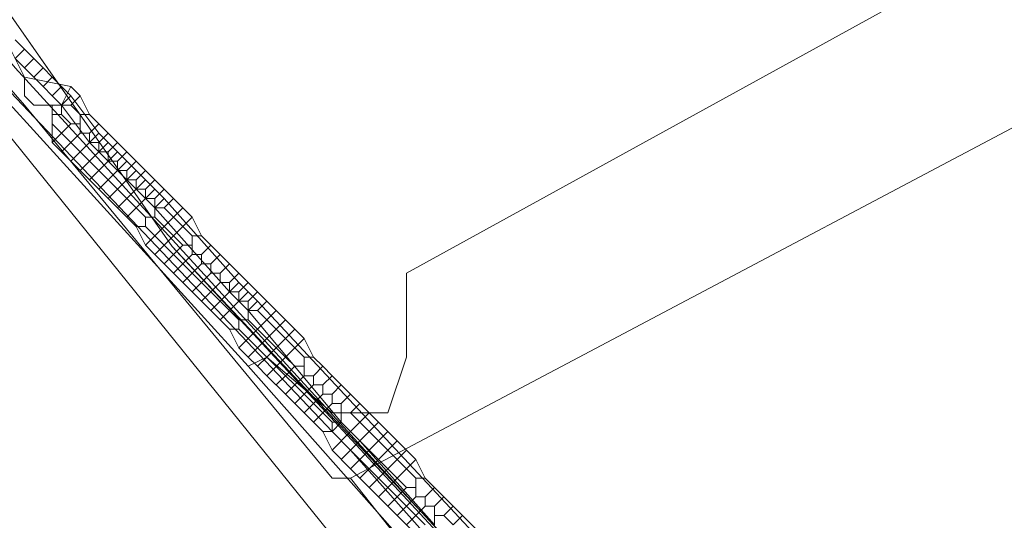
# Model space of a CAD drawing. Header units: metres. Extents: x 92810 to 93633, y 464687 to 465459.
# Tile 18 of 256: x 93089.29 to 93096.83, y 464799.71 to 464803.55. Entities that reach past the tile are written whole.
import ezdxf

# ---------------------------------------------------------------- set-up
doc = ezdxf.new("R2010")
doc.units = ezdxf.units.M
for name, color, linetype, lineweight, transparency in [('B-OI-KL-DATA_KPN-G', 90, 'SI_B_DATA_KPN', 18, 0.4), ('B-OI-KL-DATA_LIANDER-G', 90, 'SI_B_DATA_LIANDER', 18, 0.4), ('B-OI-KL-DATA_ZIGGO BV-G', 90, 'SI_B_DATA_ZIGGO', 18, 0.4), ('B-OI-KL-ET_LS_LIANDER-G', 190, 'SI_B_ET_LS_LIANDER', 18, 0.4), ('B-OI-KL-ET_MS_LIANDER-G', 130, 'SI_B_ET_MS_LIANDER', 18, 0.4), ('B-OI-KL-GAS_LD_LIANDER-G', 30, 'SI_B_GAS_LD_LIANDER', 18, 0.4), ('B-WE-KL-WATER-G', 170, 'KL-WATER-N', 18, 0.4), ('B-WE-KL-WATER_MANTELBUIS-G', 170, 'CONTINUOUS', 18, 0.4)]:
    doc.layers.add(name, color=color, linetype=linetype, lineweight=lineweight, transparency=transparency)
doc.styles.get("Standard").update_dxf_attribs({"font": 'isocp.shx'})
doc.linetypes.add('KL-WATER-N', pattern='A,7,-0.5,[168,NLCS.SHX,S=0.75,R=0,X=0.75,Y=0],-2', length=9.5)
doc.linetypes.add('SI_B_DATA_KPN', pattern='A,5,-2,["KPN",Standard,S=1.5,R=0,X=-0.51,Y=-0.75],-8', length=15)
doc.linetypes.add('SI_B_DATA_LIANDER', pattern='A,5,-2,["LI-DATA",Standard,S=1.5,R=0,X=-0.51,Y=-0.75],-11', length=18)
doc.linetypes.add('SI_B_DATA_ZIGGO', pattern='A,5,-2,["ZIGGO",Standard,S=1.5,R=0,X=-0.51,Y=-0.75],-9', length=16)
doc.linetypes.add('SI_B_ET_LS_LIANDER', pattern='A,5,-2,["LI-LS",Standard,S=1.5,R=0,X=-0.51,Y=-0.75],-10', length=17)
doc.linetypes.add('SI_B_ET_MS_LIANDER', pattern='A,5,-2,["LI-MS",Standard,S=1.5,R=0,X=-0.51,Y=-0.75],-10', length=17)
doc.linetypes.add('SI_B_GAS_LD_LIANDER', pattern='A,5,-2,["LI-G-LD",Standard,S=1.5,R=0,X=-0.51,Y=-0.75],-11', length=18)

msp = doc.modelspace()

# ---------------------------------------------------------------- linework, layer by layer
at = {"layer": 'B-OI-KL-DATA_KPN-G', "flags": 128}
for points in [[(93086.4643, 464806.5357), (93086.6071, 464806.5357), (93086.75, 464806.1786), (93086.8929, 464806.1786), (93088.8214, 464803.4643), (93089.3214, 464802.8929), (93091.6786, 464800.0357), (93091.8214, 464800.0357)], [(93091.8214, 464800.0357), (93099.1071, 464803.8929), (93099.5357, 464804.0357), (93099.6786, 464803.9643)], [(93091.8214, 464800.0357), (93096.1786, 464794.5357), (93096.3214, 464794.5357)]]:
    msp.add_lwpolyline(points, dxfattribs=at)
at = {"layer": 'B-OI-KL-DATA_LIANDER-G', "flags": 128}
msp.add_lwpolyline([(93062.9643, 464850.3929), (93063.1786, 464849.6071), (93063.3929, 464849.1786), (93072.6071, 464830.1071), (93078.3929, 464815.75), (93078.5357, 464815.5357), (93080.1786, 464814.3214), (93080.5357, 464813.9643), (93083.5357, 464811.3929), (93086.1071, 464807.6071), (93086.75, 464807.0357), (93086.8929, 464806.75), (93088.8929, 464803.6071), (93089.25, 464803.1786), (93093.1071, 464798.9643), (93094.3929, 464797.6786), (93097.1071, 464795.1071), (93097.5357, 464795.0357), (93097.6071, 464794.9643), (93107.8214, 464786.1786), (93107.8929, 464785.9643), (93108.25, 464785.8214), (93108.5357, 464785.5357), (93112.8929, 464781.8214), (93113.4643, 464781.25), (93116.9643, 464778.0357), (93117.25, 464778.0357), (93117.25, 464777.9643), (93117.4643, 464777.6071), (93122.9643, 464772.6071), (93122.9643, 464772.4643), (93128.9643, 464767.0357), (93131.6786, 464764.9643), (93131.9643, 464764.6786), (93131.9643, 464764.5357)], dxfattribs=at)
at = {"layer": 'B-OI-KL-DATA_ZIGGO BV-G', "flags": 128}
for points in [[(93093.892, 464798.107), (93090.453, 464801.811), (93080.943, 464815.415), (93077.804, 464821.485), (93066.641, 464846.632)], [(93086.261, 464807.808), (93090.453, 464801.811)], [(93094.904, 464797.074), (93090.453, 464801.811)]]:
    msp.add_lwpolyline(points, dxfattribs=at)
at = {"layer": 'B-OI-KL-ET_LS_LIANDER-G'}
for p, q in [((93089.25, 464803.3929), (93089.3214, 464803.3214)), ((93089.3214, 464803.3214), (93089.25, 464803.25)), ((93089.3214, 464803.3214), (93089.3929, 464803.25)), ((93089.25, 464803.25), (93089.3214, 464803.1786)), ((93089.3929, 464803.25), (93089.3214, 464803.1786)), ((93089.3929, 464803.25), (93089.4643, 464803.1786)), ((93089.0357, 464803.1786), (93091.6786, 464800.3929)), ((93089.3214, 464803.1786), (93089.3929, 464803.1071)), ((93089.4643, 464803.1786), (93089.3929, 464803.1071)), ((93089.4643, 464803.1786), (93089.5357, 464803.1071)), ((93089.3929, 464803.1071), (93089.4643, 464803.0357)), ((93089.5357, 464803.1071), (93089.4643, 464803.0357)), ((93089.5357, 464803.1071), (93089.6071, 464803.0357)), ((93089.4643, 464803.0357), (93089.5357, 464802.9643)), ((93089.6071, 464803.0357), (93089.5357, 464802.9643)), ((93089.5357, 464802.9643), (93089.6071, 464802.8929)), ((93089.6071, 464803.0357), (93089.6786, 464802.9643)), ((93089.6786, 464802.9643), (93089.6071, 464802.8929)), ((93089.6786, 464802.9643), (93089.8929, 464802.6786)), ((93089.6071, 464802.8929), (93089.8214, 464802.6071)), ((93089.8929, 464802.6786), (93089.8214, 464802.6071)), ((93089.8929, 464802.6786), (93089.9643, 464802.6071)), ((93089.8214, 464802.6071), (93089.8929, 464802.5357)), ((93089.9643, 464802.6071), (93089.8929, 464802.5357)), ((93089.9643, 464802.6071), (93090.0357, 464802.5357)), ((93089.8929, 464802.5357), (93089.9643, 464802.4643)), ((93090.0357, 464802.5357), (93089.9643, 464802.4643)), ((93090.0357, 464802.5357), (93090.1071, 464802.4643)), ((93089.9643, 464802.4643), (93090.0357, 464802.3929)), ((93090.1071, 464802.4643), (93090.0357, 464802.3929)), ((93090.1071, 464802.4643), (93090.1786, 464802.3929)), ((93090.0357, 464802.3929), (93090.1071, 464802.3214)), ((93090.1786, 464802.3929), (93090.1071, 464802.3214)), ((93090.1786, 464802.3929), (93090.3214, 464802.25)), ((93090.1071, 464802.3214), (93090.1786, 464802.25)), ((93090.25, 464802.3214), (93090.1786, 464802.25)), ((93090.1786, 464802.25), (93090.3214, 464802.1071)), ((93090.3214, 464802.25), (93090.25, 464802.1786)), ((93090.3214, 464802.25), (93090.3929, 464802.1786)), ((93090.3929, 464802.1786), (93090.3214, 464802.1071)), ((93090.3929, 464802.1786), (93090.9643, 464801.5357)), ((93090.3214, 464802.1071), (93090.8929, 464801.4643)), ((93090.9643, 464801.5357), (93090.8929, 464801.4643)), ((93090.9643, 464801.5357), (93091.0357, 464801.4643)), ((93090.8929, 464801.4643), (93090.9643, 464801.3929)), ((93091.0357, 464801.4643), (93090.9643, 464801.3929)), ((93091.0357, 464801.4643), (93091.1071, 464801.3929)), ((93090.9643, 464801.3929), (93091.0357, 464801.3214)), ((93091.1071, 464801.3929), (93091.0357, 464801.3214)), ((93091.1071, 464801.3929), (93093.1071, 464799.25)), ((93091.0357, 464801.3214), (93091.75, 464800.4643)), ((93091.75, 464800.4643), (93091.6786, 464800.3929)), ((93091.75, 464800.4643), (93091.8214, 464800.3929)), ((93091.6786, 464800.3929), (93091.8214, 464800.25)), ((93091.8214, 464800.3929), (93091.75, 464800.3214)), ((93091.8214, 464800.3929), (93091.8929, 464800.3214)), ((93091.8929, 464800.3214), (93091.8214, 464800.25)), ((93091.8929, 464800.3214), (93092.4643, 464799.6786)), ((93091.8214, 464800.25), (93092.3929, 464799.6071))]:
    msp.add_line(p, q, dxfattribs=at)
at = {"layer": 'B-OI-KL-ET_MS_LIANDER-G'}
for p, q in [((93089.5357, 464802.8929), (93089.5357, 464802.6071)), ((93089.75, 464802.8214), (93089.75, 464802.6786)), ((93090.3214, 464802.1786), (93090.3214, 464802.0357)), ((93090.6071, 464801.8929), (93090.6071, 464801.75)), ((93091.0357, 464801.3929), (93091.0357, 464801.25)), ((93091.3214, 464801.25), (93091.1786, 464801.1071)), ((93091.3214, 464800.9643), (93091.1786, 464800.8214)), ((93091.4643, 464800.9643), (93091.4643, 464800.8214)), ((93091.75, 464800.6071), (93091.75, 464800.4643)), ((93091.8214, 464800.3929), (93091.6786, 464800.25)), ((93092.3214, 464800.1786), (93092.1786, 464800.0357)), ((93092.3214, 464800.0357), (93092.3214, 464799.8929)), ((93092.3214, 464799.8929), (93092.1786, 464799.75)), ((93092.4643, 464799.8214), (93092.4643, 464799.6786))]:
    msp.add_line(p, q, dxfattribs=at)
at = {"layer": 'B-OI-KL-ET_MS_LIANDER-G', "flags": 128}
for points in [[(93088.6786, 464804.1786), (93088.6786, 464803.6786), (93088.9643, 464803.3929), (93089.1786, 464803.3929), (93089.3214, 464803.1071)], [(93089.3214, 464803.1071), (93089.6786, 464803.0357)], [(93089.3214, 464803.1071), (93089.3214, 464802.9643), (93089.3929, 464802.8929), (93089.6786, 464802.8929)], [(93089.6786, 464803.0357), (93089.6071, 464802.8929)], [(93089.6786, 464803.0357), (93089.75, 464802.9643)], [(93089.75, 464802.9643), (93089.6786, 464802.8929)], [(93089.75, 464802.9643), (93089.8214, 464802.8214)], [(93089.6071, 464802.8929), (93089.6071, 464802.8214)], [(93089.6786, 464802.8929), (93089.75, 464802.8214)], [(93089.5357, 464802.8214), (93089.6071, 464802.8214)], [(93089.6071, 464802.8214), (93089.6786, 464802.75)], [(93089.75, 464802.8214), (93089.8214, 464802.8214)], [(93089.8214, 464802.8214), (93089.8929, 464802.75)], [(93089.5357, 464802.75), (93089.6071, 464802.6786)], [(93089.6786, 464802.75), (93089.6071, 464802.6786)], [(93089.6786, 464802.75), (93089.75, 464802.75)], [(93089.8929, 464802.75), (93089.8214, 464802.6786)], [(93089.8929, 464802.75), (93089.9643, 464802.6786)], [(93089.6071, 464802.6786), (93089.5357, 464802.6071)], [(93089.6071, 464802.6786), (93089.6786, 464802.6071)], [(93089.75, 464802.6786), (93089.6786, 464802.6071)], [(93089.75, 464802.6786), (93089.8214, 464802.6786)], [(93089.8214, 464802.6786), (93089.8214, 464802.6071)], [(93089.9643, 464802.6786), (93089.8929, 464802.6071)], [(93089.9643, 464802.6786), (93090.0357, 464802.6071)], [(93089.5357, 464802.6071), (93089.6071, 464802.5357)], [(93089.6786, 464802.6071), (93089.6071, 464802.5357)], [(93089.6786, 464802.6071), (93089.75, 464802.5357)], [(93089.8214, 464802.6071), (93089.75, 464802.5357)], [(93089.8214, 464802.6071), (93089.8929, 464802.6071)], [(93089.8929, 464802.6071), (93089.8929, 464802.5357)], [(93090.0357, 464802.6071), (93089.9643, 464802.5357)], [(93090.0357, 464802.6071), (93090.1071, 464802.5357)], [(93089.6071, 464802.5357), (93089.6786, 464802.4643)], [(93089.75, 464802.5357), (93089.6786, 464802.4643)], [(93089.75, 464802.5357), (93089.8214, 464802.4643)], [(93089.8929, 464802.5357), (93089.8214, 464802.4643)], [(93089.8929, 464802.5357), (93089.9643, 464802.5357)], [(93089.9643, 464802.5357), (93089.9643, 464802.4643)], [(93090.1071, 464802.5357), (93090.0357, 464802.4643)], [(93090.1071, 464802.5357), (93090.1786, 464802.4643)], [(93089.6786, 464802.4643), (93089.8214, 464802.3214)], [(93089.8214, 464802.4643), (93089.75, 464802.3929)], [(93089.8214, 464802.4643), (93089.8929, 464802.3929)], [(93089.9643, 464802.4643), (93089.8929, 464802.3929)], [(93089.9643, 464802.4643), (93090.0357, 464802.4643)], [(93090.0357, 464802.4643), (93090.0357, 464802.3929)], [(93090.1786, 464802.4643), (93090.1071, 464802.3929)], [(93090.1786, 464802.4643), (93090.3214, 464802.3214)], [(93089.8929, 464802.3929), (93089.8214, 464802.3214)], [(93089.8929, 464802.3929), (93089.9643, 464802.3214)], [(93090.0357, 464802.3929), (93089.9643, 464802.3214)], [(93090.0357, 464802.3929), (93090.1071, 464802.3929)], [(93090.1071, 464802.3929), (93090.1071, 464802.3214)], [(93090.25, 464802.3929), (93090.1786, 464802.3214)], [(93089.8214, 464802.3214), (93089.8929, 464802.25)], [(93089.9643, 464802.3214), (93089.8929, 464802.25)], [(93089.9643, 464802.3214), (93090.0357, 464802.25)], [(93090.1071, 464802.3214), (93090.0357, 464802.25)], [(93090.1071, 464802.3214), (93090.1786, 464802.3214)], [(93090.1786, 464802.3214), (93090.1786, 464802.25)], [(93090.3214, 464802.3214), (93090.25, 464802.25)], [(93090.3214, 464802.3214), (93090.3929, 464802.25)], [(93089.8929, 464802.25), (93089.9643, 464802.1786)], [(93090.0357, 464802.25), (93089.9643, 464802.1786)], [(93090.0357, 464802.25), (93090.1071, 464802.1786)], [(93090.1786, 464802.25), (93090.1071, 464802.1786)], [(93090.1786, 464802.25), (93090.25, 464802.25)], [(93090.25, 464802.25), (93090.25, 464802.1786)], [(93090.3929, 464802.25), (93090.3214, 464802.1786)], [(93090.3929, 464802.25), (93090.4643, 464802.1786)], [(93089.9643, 464802.1786), (93090.0357, 464802.1071)], [(93090.1071, 464802.1786), (93090.0357, 464802.1071)], [(93090.1071, 464802.1786), (93090.1786, 464802.1071)], [(93090.25, 464802.1786), (93090.1786, 464802.1071)], [(93090.25, 464802.1786), (93090.3214, 464802.1786)], [(93090.4643, 464802.1786), (93090.3929, 464802.1071)], [(93090.4643, 464802.1786), (93090.5357, 464802.1071)], [(93090.0357, 464802.1071), (93090.1071, 464802.0357)], [(93090.1786, 464802.1071), (93090.1071, 464802.0357)], [(93090.1786, 464802.1071), (93090.25, 464802.0357)], [(93090.3214, 464802.1071), (93090.3929, 464802.1071)], [(93090.3929, 464802.1071), (93090.4643, 464802.0357)], [(93090.5357, 464802.1071), (93090.4643, 464802.0357)], [(93090.5357, 464802.1071), (93090.6071, 464802.0357)], [(93090.1071, 464802.0357), (93090.1786, 464801.9643)], [(93090.25, 464802.0357), (93090.3214, 464802.0357)], [(93090.25, 464802.0357), (93090.25, 464801.9643)], [(93090.3214, 464802.0357), (93090.3929, 464801.9643)], [(93090.4643, 464802.0357), (93090.3929, 464801.9643)], [(93090.4643, 464802.0357), (93090.5357, 464801.9643)], [(93090.6071, 464802.0357), (93090.5357, 464801.9643)], [(93090.6071, 464802.0357), (93090.6786, 464801.8929)], [(93090.1786, 464801.9643), (93090.25, 464801.9643)], [(93090.1786, 464801.9643), (93090.25, 464801.8214)], [(93090.25, 464801.9643), (93090.3214, 464801.8929)], [(93090.3929, 464801.9643), (93090.3214, 464801.8929)], [(93090.3929, 464801.9643), (93090.4643, 464801.8929)], [(93090.5357, 464801.9643), (93090.4643, 464801.8929)], [(93090.5357, 464801.9643), (93090.6071, 464801.8929)], [(93090.3214, 464801.8929), (93090.25, 464801.8214)], [(93090.3214, 464801.8929), (93090.3929, 464801.8214)], [(93090.4643, 464801.8929), (93090.3929, 464801.8214)], [(93090.4643, 464801.8929), (93090.5357, 464801.8214)], [(93090.6071, 464801.8929), (93090.6786, 464801.8929)], [(93090.6786, 464801.8929), (93090.8214, 464801.75)], [(93090.25, 464801.8214), (93090.3214, 464801.75)], [(93090.3929, 464801.8214), (93090.3214, 464801.75)], [(93090.3929, 464801.8214), (93090.4643, 464801.75)], [(93090.5357, 464801.8214), (93090.4643, 464801.75)], [(93090.5357, 464801.8214), (93090.6071, 464801.8214)], [(93090.75, 464801.8214), (93090.6786, 464801.75)], [(93090.3214, 464801.75), (93090.3929, 464801.6786)], [(93090.4643, 464801.75), (93090.3929, 464801.6786)], [(93090.4643, 464801.75), (93090.5357, 464801.6786)], [(93090.6071, 464801.75), (93090.5357, 464801.6786)], [(93090.6071, 464801.75), (93090.6786, 464801.75)], [(93090.6786, 464801.75), (93090.6786, 464801.6786)], [(93090.8214, 464801.75), (93090.75, 464801.6786)], [(93090.8214, 464801.75), (93090.8929, 464801.6786)], [(93090.3929, 464801.6786), (93090.4643, 464801.6071)], [(93090.5357, 464801.6786), (93090.4643, 464801.6071)], [(93090.4643, 464801.6071), (93090.5357, 464801.5357)], [(93090.5357, 464801.6786), (93090.6071, 464801.6071)], [(93090.6071, 464801.6071), (93090.5357, 464801.5357)], [(93090.6786, 464801.6786), (93090.6071, 464801.6071)], [(93090.6071, 464801.6071), (93090.6786, 464801.5357)], [(93090.6786, 464801.6786), (93090.75, 464801.6786)], [(93090.75, 464801.6071), (93090.6786, 464801.5357)], [(93090.75, 464801.6786), (93090.75, 464801.6071)], [(93090.75, 464801.6071), (93090.8214, 464801.6071)], [(93090.8929, 464801.6786), (93090.8214, 464801.6071)], [(93090.8214, 464801.6071), (93090.8214, 464801.5357)], [(93090.8929, 464801.6786), (93090.9643, 464801.6071)], [(93090.9643, 464801.6071), (93090.8929, 464801.5357)], [(93090.9643, 464801.6071), (93091.0357, 464801.5357)], [(93090.5357, 464801.5357), (93090.6071, 464801.4643)], [(93090.6786, 464801.5357), (93090.6071, 464801.4643)], [(93090.6786, 464801.5357), (93090.75, 464801.4643)], [(93090.8214, 464801.5357), (93090.75, 464801.4643)], [(93090.8214, 464801.5357), (93090.8929, 464801.5357)], [(93090.8929, 464801.5357), (93090.8929, 464801.4643)], [(93091.0357, 464801.5357), (93090.9643, 464801.4643)], [(93091.0357, 464801.5357), (93091.1071, 464801.4643)], [(93090.6071, 464801.4643), (93090.6786, 464801.3929)], [(93090.75, 464801.4643), (93090.6786, 464801.3929)], [(93090.75, 464801.4643), (93090.8214, 464801.3929)], [(93090.8929, 464801.4643), (93090.8214, 464801.3929)], [(93090.8929, 464801.4643), (93090.9643, 464801.4643)], [(93090.9643, 464801.4643), (93090.9643, 464801.3929)], [(93091.1071, 464801.4643), (93091.0357, 464801.3929)], [(93091.1071, 464801.4643), (93091.1786, 464801.3929)], [(93090.6786, 464801.3929), (93090.8214, 464801.25)], [(93090.8214, 464801.3929), (93090.75, 464801.3214)], [(93090.8214, 464801.3929), (93090.8929, 464801.3214)], [(93090.9643, 464801.3929), (93090.8929, 464801.3214)], [(93090.9643, 464801.3929), (93091.0357, 464801.3929)], [(93091.1786, 464801.3929), (93091.1071, 464801.3214)], [(93091.1786, 464801.3929), (93091.3214, 464801.25)], [(93090.8929, 464801.3214), (93090.8214, 464801.25)], [(93090.8929, 464801.3214), (93090.9643, 464801.25)], [(93091.0357, 464801.3214), (93091.1071, 464801.3214)], [(93091.1071, 464801.3214), (93091.1786, 464801.25)], [(93091.25, 464801.3214), (93091.1786, 464801.25)], [(93090.8214, 464801.25), (93090.8929, 464801.1786)], [(93090.9643, 464801.25), (93091.0357, 464801.25)], [(93090.9643, 464801.25), (93090.9643, 464801.1786)], [(93091.0357, 464801.25), (93091.1071, 464801.1786)], [(93091.1786, 464801.25), (93091.1071, 464801.1786)], [(93091.1786, 464801.25), (93091.3214, 464801.1071)], [(93091.3214, 464801.25), (93091.3929, 464801.1786)], [(93090.8929, 464801.1786), (93090.9643, 464801.1786)], [(93090.8929, 464801.1786), (93090.9643, 464801.0357)], [(93090.9643, 464801.1786), (93091.0357, 464801.1071)], [(93091.1071, 464801.1786), (93091.0357, 464801.1071)], [(93091.1071, 464801.1786), (93091.1786, 464801.1071)], [(93091.3929, 464801.1786), (93091.3214, 464801.1071)], [(93091.3929, 464801.1786), (93091.4643, 464801.1071)], [(93091.0357, 464801.1071), (93090.9643, 464801.0357)], [(93091.0357, 464801.1071), (93091.1071, 464801.0357)], [(93091.1786, 464801.1071), (93091.1071, 464801.0357)], [(93091.1786, 464801.1071), (93091.25, 464801.0357)], [(93091.3214, 464801.1071), (93091.25, 464801.0357)], [(93091.3214, 464801.1071), (93091.3929, 464801.0357)], [(93091.4643, 464801.1071), (93091.3929, 464801.0357)], [(93091.4643, 464801.1071), (93091.5357, 464800.9643)], [(93090.9643, 464801.0357), (93091.0357, 464800.9643)], [(93091.1071, 464801.0357), (93091.0357, 464800.9643)], [(93091.1071, 464801.0357), (93091.1786, 464800.9643)], [(93091.25, 464801.0357), (93091.1786, 464800.9643)], [(93091.25, 464801.0357), (93091.3214, 464800.9643)], [(93091.3929, 464801.0357), (93091.3214, 464800.9643)], [(93091.3929, 464801.0357), (93091.4643, 464800.9643)], [(93091.0357, 464800.9643), (93091.1071, 464800.8929)], [(93091.1786, 464800.9643), (93091.1071, 464800.8929)], [(93091.1786, 464800.9643), (93091.3214, 464800.8214)], [(93091.3214, 464800.9643), (93091.3929, 464800.8929)], [(93091.4643, 464800.9643), (93091.5357, 464800.9643)], [(93091.5357, 464800.9643), (93091.6071, 464800.8929)], [(93091.1071, 464800.8929), (93091.1786, 464800.8214)], [(93091.3929, 464800.8929), (93091.3214, 464800.8214)], [(93091.3929, 464800.8929), (93091.4643, 464800.8929)], [(93091.6071, 464800.8929), (93091.5357, 464800.8214)], [(93091.6071, 464800.8929), (93091.6786, 464800.8214)], [(93091.1786, 464800.8214), (93091.3214, 464800.6786)], [(93091.3214, 464800.8214), (93091.25, 464800.75)], [(93091.3214, 464800.8214), (93091.3929, 464800.75)], [(93091.4643, 464800.8214), (93091.3929, 464800.75)], [(93091.4643, 464800.8214), (93091.5357, 464800.8214)], [(93091.5357, 464800.8214), (93091.5357, 464800.75)], [(93091.6786, 464800.8214), (93091.6071, 464800.75)], [(93091.6786, 464800.8214), (93091.8214, 464800.6786)], [(93091.3929, 464800.75), (93091.3214, 464800.6786)], [(93091.3929, 464800.75), (93091.4643, 464800.6786)], [(93091.5357, 464800.75), (93091.4643, 464800.6786)], [(93091.5357, 464800.75), (93091.6071, 464800.75)], [(93091.6071, 464800.75), (93091.6071, 464800.6786)], [(93091.75, 464800.75), (93091.6786, 464800.6786)], [(93091.3214, 464800.6786), (93091.3929, 464800.6071)], [(93091.4643, 464800.6786), (93091.3929, 464800.6071)], [(93091.4643, 464800.6786), (93091.5357, 464800.6071)], [(93091.6071, 464800.6786), (93091.5357, 464800.6071)], [(93091.6071, 464800.6786), (93091.6786, 464800.6786)], [(93091.6786, 464800.6786), (93091.6786, 464800.6071)], [(93091.8214, 464800.6786), (93091.75, 464800.6071)], [(93091.8214, 464800.6786), (93091.8929, 464800.6071)], [(93091.3929, 464800.6071), (93091.4643, 464800.5357)], [(93091.5357, 464800.6071), (93091.4643, 464800.5357)], [(93091.5357, 464800.6071), (93091.6071, 464800.5357)], [(93091.6786, 464800.6071), (93091.6071, 464800.5357)], [(93091.6786, 464800.6071), (93091.75, 464800.6071)], [(93091.8929, 464800.6071), (93091.8214, 464800.5357)], [(93091.8929, 464800.6071), (93091.9643, 464800.5357)], [(93091.4643, 464800.5357), (93091.5357, 464800.4643)], [(93091.6071, 464800.5357), (93091.5357, 464800.4643)], [(93091.6071, 464800.5357), (93091.6786, 464800.4643)], [(93091.75, 464800.5357), (93091.8214, 464800.5357)], [(93091.8214, 464800.5357), (93091.8929, 464800.4643)], [(93091.9643, 464800.5357), (93091.8929, 464800.4643)], [(93091.9643, 464800.5357), (93092.0357, 464800.4643)], [(93091.5357, 464800.4643), (93091.6071, 464800.3929)], [(93091.6786, 464800.4643), (93091.75, 464800.4643)], [(93091.6786, 464800.4643), (93091.6786, 464800.3929)], [(93091.75, 464800.4643), (93091.8214, 464800.3929)], [(93091.8929, 464800.4643), (93091.8214, 464800.3929)], [(93091.8929, 464800.4643), (93091.9643, 464800.3929)], [(93092.0357, 464800.4643), (93091.9643, 464800.3929)], [(93092.0357, 464800.4643), (93092.1071, 464800.3929)], [(93091.6071, 464800.3929), (93091.6786, 464800.3929)], [(93091.6071, 464800.3929), (93091.6786, 464800.25)], [(93091.6786, 464800.3929), (93091.8214, 464800.25)], [(93091.8214, 464800.3929), (93091.8929, 464800.3214)], [(93091.8929, 464800.3214), (93091.8214, 464800.25)], [(93091.9643, 464800.3929), (93091.8929, 464800.3214)], [(93091.8929, 464800.3214), (93091.9643, 464800.25)], [(93091.9643, 464800.3929), (93092.0357, 464800.3214)], [(93092.0357, 464800.3214), (93091.9643, 464800.25)], [(93092.1071, 464800.3929), (93092.0357, 464800.3214)], [(93092.0357, 464800.3214), (93092.1071, 464800.25)], [(93092.1071, 464800.3929), (93092.1786, 464800.3214)], [(93092.1786, 464800.3214), (93092.1071, 464800.25)], [(93092.1786, 464800.3214), (93092.3214, 464800.1786)], [(93091.6786, 464800.25), (93091.8214, 464800.1071)], [(93091.8214, 464800.25), (93091.75, 464800.1786)], [(93091.8214, 464800.25), (93091.8929, 464800.1786)], [(93091.9643, 464800.25), (93091.8929, 464800.1786)], [(93091.9643, 464800.25), (93092.0357, 464800.1786)], [(93092.1071, 464800.25), (93092.0357, 464800.1786)], [(93092.1071, 464800.25), (93092.1786, 464800.1786)], [(93092.25, 464800.25), (93092.1786, 464800.1786)], [(93091.8929, 464800.1786), (93091.8214, 464800.1071)], [(93091.8929, 464800.1786), (93091.9643, 464800.1071)], [(93092.0357, 464800.1786), (93091.9643, 464800.1071)], [(93092.0357, 464800.1786), (93092.1071, 464800.1071)], [(93092.1786, 464800.1786), (93092.1071, 464800.1071)], [(93092.1786, 464800.1786), (93092.3214, 464800.0357)], [(93092.3214, 464800.1786), (93092.3929, 464800.0357)], [(93091.8214, 464800.1071), (93091.8929, 464800.0357)], [(93091.9643, 464800.1071), (93091.8929, 464800.0357)], [(93091.9643, 464800.1071), (93092.0357, 464800.0357)], [(93092.1071, 464800.1071), (93092.0357, 464800.0357)], [(93092.1071, 464800.1071), (93092.1786, 464800.0357)], [(93091.8929, 464800.0357), (93091.9643, 464799.9643)], [(93092.0357, 464800.0357), (93091.9643, 464799.9643)], [(93092.0357, 464800.0357), (93092.1071, 464799.9643)], [(93092.1786, 464800.0357), (93092.1071, 464799.9643)], [(93092.1786, 464800.0357), (93092.25, 464799.9643)], [(93092.3214, 464800.0357), (93092.3929, 464800.0357)], [(93092.3929, 464800.0357), (93092.4643, 464799.9643)], [(93091.9643, 464799.9643), (93092.0357, 464799.8929)], [(93092.1071, 464799.9643), (93092.0357, 464799.8929)], [(93092.1071, 464799.9643), (93092.1786, 464799.8929)], [(93092.25, 464799.9643), (93092.1786, 464799.8929)], [(93092.25, 464799.9643), (93092.3214, 464799.9643)], [(93092.4643, 464799.9643), (93092.3929, 464799.8929)], [(93092.4643, 464799.9643), (93092.5357, 464799.8929)], [(93092.0357, 464799.8929), (93092.1071, 464799.8214)], [(93092.1786, 464799.8929), (93092.1071, 464799.8214)], [(93092.1786, 464799.8929), (93092.3214, 464799.75)], [(93092.3214, 464799.8929), (93092.3929, 464799.8929)], [(93092.3929, 464799.8929), (93092.3929, 464799.8214)], [(93092.5357, 464799.8929), (93092.4643, 464799.8214)], [(93092.5357, 464799.8929), (93092.6071, 464799.8214)], [(93092.1071, 464799.8214), (93092.1786, 464799.75)], [(93092.3929, 464799.8214), (93092.3214, 464799.75)], [(93092.3929, 464799.8214), (93092.4643, 464799.8214)], [(93092.6071, 464799.8214), (93092.5357, 464799.75)], [(93092.6071, 464799.8214), (93092.6786, 464799.75)], [(93092.1786, 464799.75), (93092.3214, 464799.6071)], [(93092.3214, 464799.75), (93092.25, 464799.6786)], [(93092.3214, 464799.75), (93092.3929, 464799.6786)], [(93092.4643, 464799.75), (93092.5357, 464799.75)], [(93092.5357, 464799.75), (93092.6071, 464799.6786)], [(93092.6786, 464799.75), (93092.6071, 464799.6786)], [(93092.6786, 464799.75), (93092.8214, 464799.6071)]]:
    msp.add_lwpolyline(points, dxfattribs=at)
at = {"layer": 'B-OI-KL-GAS_LD_LIANDER-G', "flags": 128}
for points in [[(93083.9643, 464809.6071), (93083.9643, 464809.3214), (93084.1071, 464809.1071), (93084.9643, 464807.6071), (93085.25, 464807.25), (93091.0357, 464800.8929)], [(93098.8214, 464804.9643), (93099.0357, 464804.1786), (93098.9643, 464804.0357), (93098.6786, 464803.6786), (93098.6071, 464803.6786), (93098.25, 464803.8214), (93097.9643, 464804.1071), (93097.75, 464804.5357), (93097.3929, 464804.4643), (93096.5357, 464803.9643), (93092.25, 464801.6071), (93092.25, 464800.9643), (93092.1071, 464800.5357), (93091.6786, 464800.5357), (93091.1786, 464800.9643), (93091.0357, 464800.8929)], [(93091.0357, 464800.8929), (93094.3929, 464797.1071)]]:
    msp.add_lwpolyline(points, dxfattribs=at)
at = {"layer": 'B-WE-KL-WATER-G'}
msp.add_lwpolyline([(93081.451, 464814.16), (93085.167, 464808.706), (93087.871, 464804.31), (93092.029, 464799.161), (93094.169, 464796.844), (93096.519, 464794.299), (93100.883, 464790.314), (93112.364, 464779.829), (93113.496, 464778.796), (93121.971, 464772.912), (93128.273, 464767.551), (93134.099, 464762.596), (93135.059, 464761.795), (93136.018, 464760.993)], dxfattribs=at)
at = {"layer": 'B-WE-KL-WATER_MANTELBUIS-G'}
msp.add_lwpolyline([(93081.451, 464814.16), (93085.167, 464808.706), (93087.871, 464804.31), (93092.029, 464799.161), (93094.169, 464796.844), (93096.519, 464794.299), (93100.883, 464790.314), (93112.364, 464779.829), (93113.496, 464778.796), (93121.971, 464772.912), (93128.273, 464767.551), (93134.099, 464762.596), (93135.059, 464761.795), (93136.018, 464760.993)], dxfattribs=at)

doc.saveas('drawing.dxf')
